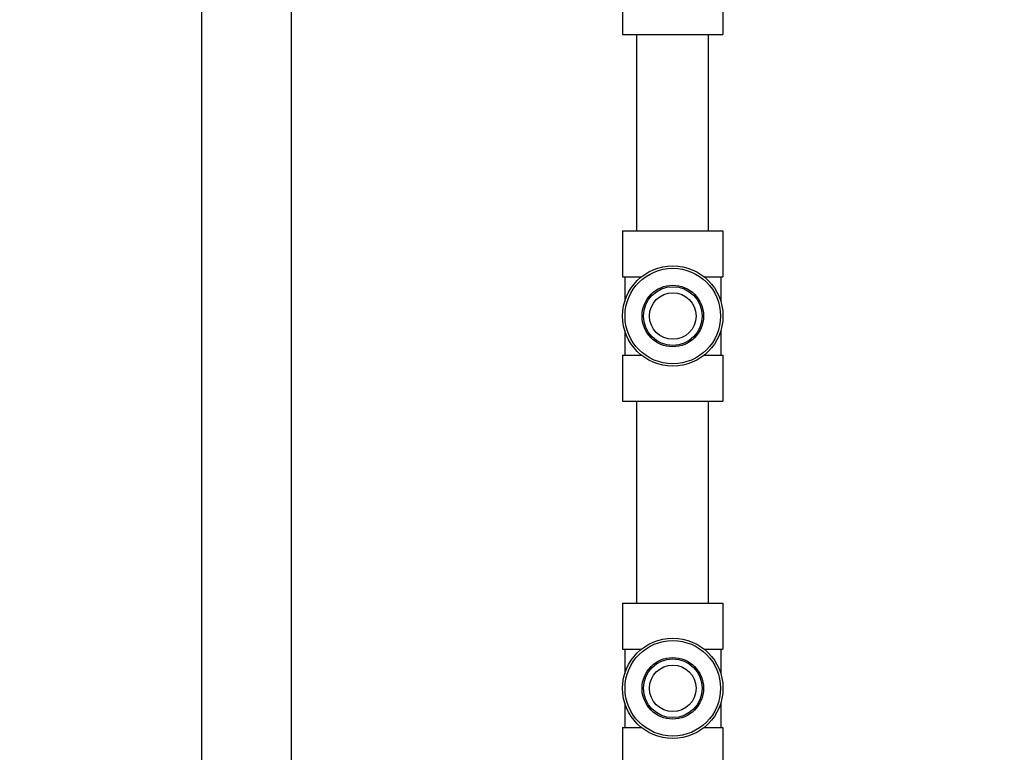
# Model space of a CAD drawing. Header units: inches. Extents: x 24 to 1128, y -58 to 748.
# Tile 69 of 256: x 146.89 to 158.43, y 231.91 to 240.5. Entities that reach past the tile are written whole.
import ezdxf

# ---------------------------------------------------------------- set-up
doc = ezdxf.new("R2010")
doc.units = ezdxf.units.IN
doc.header["$LTSCALE"] = 32
doc.header["$MEASUREMENT"] = 0
doc.layers.add('Dimension (ANSI)', color=7, linetype='Continuous', lineweight=25)
doc.layers.add('Visible (ANSI)', color=7, linetype='Continuous', lineweight=30)
doc.styles.add('Note Text (ANSI)', font='tahoma.ttf')
doc.dimstyles.new('SB Fraction-16 (ANSI)', dxfattribs={"dimscale": 32, "dimtxt": 0.125, "dimasz": 0.098425, "dimexe": 0.125, "dimexo": 0.0625, "dimgap": 0.031496, "dimtad": 0, "dimtih": 1, "dimtoh": 1, "dimdec": 4, "dimrnd": 1e-08, "dimzin": 0, "dimdsep": 46, "dimlunit": 5, "dimtxsty": 'Note Text (ANSI)', "dimcen": 0.09, "dimdle": 0.393701, "dimclrd": 256, "dimclre": 256, "dimclrt": 256, "dimadec": 0, "dimazin": 3, "dimtfac": 0.96, "dimtofl": 0, "dimtmove": 0, "dimatfit": 3, "dimfxl": 1, "dimfrac": 2, "dimtolj": 1, "dimtzin": 12, "dimlwd": -1, "dimlwe": -1, "dimarcsym": 0})

# ---------------------------------------------------------------- blocks, each defined once
blk = doc.blocks.new('*D16')
at = {"layer": 'Defpoints', "color": 0, "transparency": 16777216}
for p in [(169.85, 459.484), (76.459, 171.772), (131.912, 171.772)]:
    blk.add_point(p, dxfattribs=at)
at = {"layer": 'Dimension (ANSI)', "transparency": 16777216}
for p, q in [((167.85, 459.484), (72.459, 459.484)), ((76.459, 456.334), (76.459, 319.161)), ((76.459, 174.922), (76.459, 312.095)), ((129.912, 171.772), (72.459, 171.772))]:
    blk.add_line(p, q, dxfattribs=at)
for points in [[(75.934, 456.334), (76.984, 456.334), (76.459, 459.484)], [(75.934, 174.922), (76.984, 174.922), (76.459, 171.772)]]:
    blk.add_solid(points, dxfattribs=at)
at = {"layer": 'Dimension (ANSI)', "transparency": 16777216, "insert": (64.273, 318.153), "char_height": 4, "attachment_point": 1, "style": 'Note Text (ANSI)'}
blk.add_mtext('\\A1;287 11/16', dxfattribs=at)

msp = doc.modelspace()

# ---------------------------------------------------------------- linework, layer by layer
at = {"layer": 'Visible (ANSI)'}
for p, q in [((149.02041, 245.2142), (149.02041, 230.02808)), ((150.07041, 245.2142), (150.07041, 230.02808)), ((153.95691, 240.8727), (153.95691, 240.3317)), ((155.13391, 240.67545), (155.13391, 240.3317)), ((153.95691, 240.3317), (155.13391, 240.3317)), ((154.12541, 238.0292), (154.12541, 240.3317)), ((154.96541, 238.0292), (154.96541, 240.3317)), ((153.95691, 238.0292), (155.13391, 238.0292)), ((153.95691, 238.0292), (153.95691, 237.4882)), ((155.13391, 238.0292), (155.13391, 237.4882)), ((153.95691, 237.4882), (154.1771, 237.4882)), ((153.98166, 237.4882), (153.98166, 237.19807)), ((154.91372, 237.4882), (155.13391, 237.4882)), ((155.10916, 237.4882), (155.10916, 237.19807)), ((153.98166, 236.86033), (153.98166, 236.5702)), ((155.10916, 236.86033), (155.10916, 236.5702)), ((153.95691, 236.5702), (154.1771, 236.5702)), ((153.95691, 236.5702), (153.95691, 236.0292)), ((154.91372, 236.5702), (155.13391, 236.5702)), ((155.13391, 236.5702), (155.13391, 236.0292)), ((153.95691, 236.0292), (155.13391, 236.0292)), ((154.12541, 233.6642), (154.12541, 236.0292)), ((154.96541, 233.6642), (154.96541, 236.0292)), ((153.95691, 233.6642), (155.13391, 233.6642)), ((153.95691, 233.6642), (153.95691, 233.1232)), ((155.13391, 233.6642), (155.13391, 233.1232)), ((153.95691, 233.1232), (154.1771, 233.1232)), ((153.98166, 233.1232), (153.98166, 232.83307)), ((154.91372, 233.1232), (155.13391, 233.1232)), ((155.10916, 233.1232), (155.10916, 232.83307)), ((153.98166, 232.49533), (153.98166, 232.2052)), ((155.10916, 232.49533), (155.10916, 232.2052)), ((153.95691, 232.2052), (154.1771, 232.2052)), ((153.95691, 232.2052), (153.95691, 231.6642)), ((154.91372, 232.2052), (155.13391, 232.2052)), ((155.13391, 232.2052), (155.13391, 231.6642))]:
    msp.add_line(p, q, dxfattribs=at)
for centre, radius in [((154.54541, 237.0292), 0.5885), ((154.54541, 237.0292), 0.56), ((154.54541, 237.0292), 0.36065), ((154.54541, 237.0292), 0.34397), ((154.54541, 237.0292), 0.273), ((154.54541, 232.6642), 0.5885), ((154.54541, 232.6642), 0.56), ((154.54541, 232.6642), 0.36065), ((154.54541, 232.6642), 0.34397), ((154.54541, 232.6642), 0.273)]:
    msp.add_circle(centre, radius, dxfattribs=at)

# ---------------------------------------------------------------- dimensions: what is measured, and where the dimension line sits
at = {"layer": 'Dimension (ANSI)'}
dim = msp.add_linear_dim(base=(76.45942, 171.77197), p1=(169.84967, 459.48367), p2=(131.91217, 171.77197), angle=270, dimstyle='SB Fraction-16 (ANSI)', override={"dimgap": 0.031496, "dimdec": 4, "dimtol": 0, "dimlim": 0, "dimtp": 0, "dimtm": 0, "dimtdec": 2, "dimatfit": 1}, dxfattribs=at)
dim.commit()
dim.dimension.update_dxf_attribs({"geometry": '*D16', "text_midpoint": (76.45942, 315.62782), "dimtype": 160})

doc.saveas('drawing.dxf')
